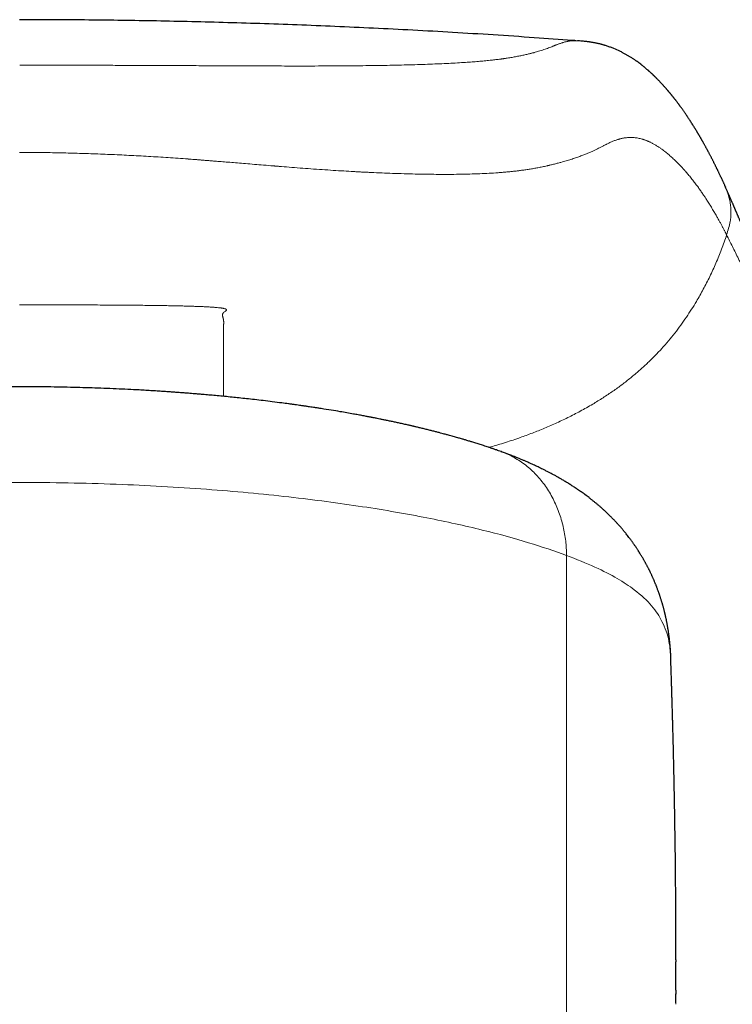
# Model space of a CAD drawing. Header units: millimetres. Extents: x 8 to 1004, y 12 to 903.
# Tile 22 of 56: x 472 to 488, y 803 to 826. Entities that reach past the tile are written whole.
import ezdxf

# ---------------------------------------------------------------- set-up
doc = ezdxf.new("R2010")
doc.units = ezdxf.units.MM

msp = doc.modelspace()

# ---------------------------------------------------------------- linework, layer by layer
at = {"color": 7, "linetype": 'Continuous', "lineweight": 30}
for p, q in [((488.086, 821.779), (488.088, 821.776)), ((486.825, 810.771), (486.824, 810.807)), ((486.94, 803.862), (486.94, 803.818)), ((486.941, 803.404), (486.941, 803.818)), ((486.939, 802.86), (486.94, 803.07))]:
    msp.add_line(p, q, dxfattribs=at)
at = {"color": 8, "linetype": 'Continuous', "lineweight": 0}
for p, q in [((484.404, 794.793), (484.404, 813.236)), ((486.94, 803.818), (486.939, 802.829)), ((486.94, 803.07), (486.941, 803.16)), ((486.939, 802.829), (486.939, 802.86))]:
    msp.add_line(p, q, dxfattribs=at)
at = {"color": 7, "linetype": 'Continuous', "lineweight": 30}
for points, knots in [([(484.616, 825.169), (484.589, 825.171), (484.268, 825.195), (483.63, 825.24), (482.705, 825.302), (481.765, 825.36), (480.84, 825.412), (479.93, 825.458), (479.035, 825.498), (478.155, 825.534), (477.291, 825.564), (476.441, 825.59), (475.607, 825.611), (474.793, 825.628), (473.999, 825.64), (473.224, 825.649), (472.464, 825.654), (471.964, 825.655), (471.715, 825.655)], [0, 0, 0, 0, 0.006253, 0.07443, 0.148312, 0.221029, 0.292585, 0.362982, 0.432224, 0.500314, 0.567257, 0.633057, 0.697719, 0.76125, 0.82255, 0.88277, 0.941918, 1, 1, 1, 1]), ([(488.089, 821.78), (488.087, 821.784), (488.081, 821.797), (488.071, 821.82), (488.059, 821.846), (488.048, 821.871), (488.037, 821.893), (488.025, 821.919), (488.01, 821.951), (487.993, 821.989), (487.976, 822.024), (487.96, 822.058), (487.946, 822.088), (487.932, 822.117), (487.92, 822.143), (487.909, 822.164), (487.901, 822.182), (487.892, 822.199), (487.883, 822.218), (487.873, 822.24), (487.861, 822.264), (487.848, 822.289), (487.835, 822.314), (487.823, 822.34), (487.81, 822.365), (487.798, 822.389), (487.786, 822.413), (487.773, 822.437), (487.761, 822.461), (487.748, 822.487), (487.734, 822.512), (487.721, 822.538), (487.708, 822.563), (487.695, 822.587), (487.683, 822.609), (487.672, 822.629), (487.661, 822.65), (487.649, 822.672), (487.637, 822.695), (487.624, 822.718), (487.612, 822.74), (487.6, 822.762), (487.588, 822.784), (487.576, 822.804), (487.566, 822.823), (487.556, 822.841), (487.547, 822.857), (487.538, 822.872), (487.529, 822.888), (487.519, 822.905), (487.508, 822.923), (487.497, 822.943), (487.486, 822.962), (487.475, 822.98), (487.466, 822.996), (487.458, 823.01), (487.45, 823.023), (487.443, 823.035), (487.436, 823.046), (487.43, 823.057), (487.422, 823.069), (487.414, 823.083), (487.404, 823.099), (487.394, 823.116), (487.38, 823.139), (487.362, 823.168), (487.339, 823.204), (487.316, 823.24), (487.292, 823.278), (487.269, 823.314), (487.246, 823.349), (487.224, 823.382), (487.202, 823.415), (487.181, 823.447), (487.159, 823.479), (487.139, 823.508), (487.121, 823.534), (487.105, 823.556), (487.089, 823.578), (487.075, 823.599), (487.062, 823.616), (487.052, 823.63), (487.044, 823.641), (487.035, 823.653), (487.026, 823.666), (487.015, 823.68), (487.004, 823.695), (486.992, 823.711), (486.979, 823.729), (486.966, 823.746), (486.952, 823.764), (486.94, 823.78), (486.928, 823.795), (486.918, 823.808), (486.909, 823.82), (486.9, 823.831), (486.891, 823.843), (486.881, 823.855), (486.872, 823.866), (486.863, 823.877), (486.854, 823.889), (486.844, 823.901), (486.834, 823.914), (486.823, 823.927), (486.813, 823.939), (486.803, 823.951), (486.795, 823.961), (486.786, 823.971), (486.779, 823.98), (486.772, 823.988), (486.767, 823.994), (486.761, 824.002), (486.754, 824.01), (486.745, 824.02), (486.735, 824.031), (486.724, 824.044), (486.712, 824.058), (486.699, 824.073), (486.686, 824.088), (486.673, 824.102), (486.661, 824.116), (486.648, 824.13), (486.637, 824.143), (486.625, 824.155), (486.615, 824.167), (486.604, 824.178), (486.592, 824.191), (486.581, 824.203), (486.566, 824.219), (486.548, 824.237), (486.529, 824.258), (486.509, 824.277), (486.493, 824.294), (486.48, 824.307), (486.471, 824.316), (486.461, 824.325), (486.452, 824.334), (486.443, 824.343), (486.433, 824.353), (486.421, 824.365), (486.408, 824.377), (486.394, 824.39), (486.38, 824.403), (486.368, 824.415), (486.356, 824.426), (486.345, 824.436), (486.335, 824.445), (486.326, 824.453), (486.318, 824.46), (486.31, 824.467), (486.299, 824.477), (486.285, 824.489), (486.268, 824.503), (486.25, 824.519), (486.23, 824.536), (486.211, 824.552), (486.193, 824.566), (486.178, 824.579), (486.163, 824.591), (486.149, 824.602), (486.136, 824.612), (486.114, 824.629), (486.082, 824.653), (486.048, 824.678), (486.021, 824.697), (486.002, 824.71), (485.982, 824.724), (485.958, 824.74), (485.932, 824.758), (485.902, 824.777), (485.873, 824.795), (485.844, 824.812), (485.817, 824.828), (485.79, 824.844), (485.763, 824.859), (485.734, 824.875), (485.704, 824.891), (485.673, 824.907), (485.607, 824.94), (485.536, 824.971), (485.463, 825.001), (485.425, 825.015), (485.386, 825.029), (485.347, 825.043), (485.311, 825.054), (485.281, 825.063), (485.255, 825.071), (485.229, 825.078), (485.202, 825.085), (485.176, 825.092), (485.15, 825.098), (485.124, 825.104), (485.095, 825.11), (485.065, 825.116), (485.034, 825.122), (485.003, 825.128), (484.976, 825.132), (484.952, 825.136), (484.932, 825.139), (484.911, 825.142), (484.887, 825.145), (484.858, 825.148), (484.817, 825.153), (484.766, 825.158), (484.713, 825.162), (484.675, 825.165), (484.659, 825.166)], [0, 0, 0, 0, 0.002395, 0.008183, 0.013551, 0.018499, 0.023028, 0.027136, 0.034419, 0.042033, 0.049977, 0.056152, 0.062497, 0.068567, 0.074165, 0.078232, 0.082007, 0.085494, 0.088989, 0.093809, 0.098945, 0.104367, 0.109802, 0.115193, 0.120537, 0.125852, 0.130861, 0.13605, 0.14142, 0.146969, 0.152698, 0.158374, 0.164136, 0.169446, 0.174305, 0.17872, 0.183292, 0.188384, 0.193995, 0.198768, 0.203863, 0.209164, 0.21421, 0.218952, 0.223392, 0.227527, 0.23136, 0.234904, 0.238587, 0.242601, 0.246947, 0.251625, 0.256634, 0.260729, 0.264567, 0.268093, 0.271306, 0.274206, 0.276793, 0.279117, 0.28228, 0.285801, 0.289679, 0.293917, 0.298451, 0.307246, 0.315774, 0.32558, 0.335189, 0.344936, 0.353763, 0.362583, 0.371266, 0.379813, 0.388423, 0.397361, 0.403553, 0.409871, 0.415958, 0.421691, 0.42707, 0.430401, 0.43358, 0.436888, 0.440533, 0.444516, 0.448836, 0.453493, 0.458488, 0.463816, 0.469039, 0.473864, 0.478291, 0.4821, 0.485555, 0.488822, 0.492309, 0.496037, 0.499271, 0.502667, 0.506224, 0.509942, 0.513821, 0.517836, 0.521659, 0.525187, 0.528568, 0.531625, 0.53436, 0.536771, 0.53886, 0.540777, 0.543466, 0.54662, 0.550239, 0.554323, 0.558872, 0.563766, 0.568598, 0.573185, 0.577526, 0.582162, 0.586481, 0.590484, 0.594218, 0.598047, 0.602044, 0.606208, 0.610541, 0.617512, 0.624298, 0.630881, 0.637188, 0.64056, 0.643763, 0.646797, 0.649662, 0.652578, 0.655905, 0.659701, 0.663966, 0.668701, 0.672816, 0.67682, 0.680508, 0.68388, 0.686936, 0.689629, 0.692051, 0.694474, 0.696958, 0.701632, 0.70651, 0.711761, 0.717493, 0.723706, 0.728034, 0.732374, 0.736446, 0.740249, 0.743783, 0.747046, 0.757881, 0.768882, 0.773325, 0.777895, 0.782838, 0.788184, 0.795065, 0.802039, 0.808826, 0.815348, 0.82138, 0.82691, 0.833069, 0.839185, 0.845291, 0.851643, 0.85836, 0.885271, 0.892126, 0.898981, 0.905839, 0.912698, 0.919772, 0.923945, 0.928264, 0.932639, 0.93701, 0.941355, 0.94542, 0.949125, 0.953851, 0.958419, 0.962857, 0.967337, 0.971983, 0.974229, 0.976696, 0.979383, 0.98229, 0.985468, 0.988944, 0.992782, 0.996993, 1, 1, 1, 1]), ([(490.525, 815.917), (490.521, 815.93), (490.513, 815.957), (490.502, 815.995), (490.491, 816.029), (490.482, 816.059), (490.474, 816.085), (490.468, 816.106), (490.462, 816.123), (490.458, 816.137), (490.454, 816.15), (490.449, 816.165), (490.443, 816.184), (490.436, 816.207), (490.428, 816.233), (490.419, 816.261), (490.41, 816.289), (490.401, 816.316), (490.392, 816.342), (490.384, 816.367), (490.376, 816.389), (490.369, 816.411), (490.36, 816.436), (490.351, 816.465), (490.339, 816.498), (490.326, 816.535), (490.312, 816.577), (490.296, 816.622), (490.279, 816.668), (490.262, 816.716), (490.243, 816.766), (490.224, 816.819), (490.203, 816.874), (490.18, 816.933), (490.16, 816.985), (490.143, 817.029), (490.13, 817.061), (490.119, 817.09), (490.109, 817.115), (490.099, 817.14), (490.088, 817.165), (490.077, 817.192), (490.064, 817.225), (490.049, 817.263), (490.031, 817.305), (490.014, 817.347), (489.995, 817.391), (489.975, 817.44), (489.952, 817.493), (489.928, 817.549), (489.904, 817.607), (489.879, 817.664), (489.86, 817.709), (489.846, 817.741), (489.838, 817.76), (489.83, 817.778), (489.822, 817.796), (489.814, 817.814), (489.805, 817.834), (489.795, 817.857), (489.783, 817.886), (489.769, 817.918), (489.754, 817.951), (489.741, 817.982), (489.729, 818.01), (489.717, 818.037), (489.705, 818.064), (489.693, 818.091), (489.682, 818.116), (489.671, 818.14), (489.661, 818.164), (489.651, 818.188), (489.639, 818.213), (489.627, 818.241), (489.614, 818.271), (489.6, 818.303), (489.586, 818.336), (489.57, 818.372), (489.556, 818.405), (489.543, 818.435), (489.532, 818.46), (489.522, 818.483), (489.512, 818.506), (489.501, 818.53), (489.49, 818.556), (489.479, 818.581), (489.469, 818.605), (489.459, 818.627), (489.451, 818.647), (489.442, 818.667), (489.433, 818.688), (489.423, 818.711), (489.412, 818.736), (489.401, 818.763), (489.389, 818.79), (489.377, 818.817), (489.367, 818.842), (489.356, 818.866), (489.345, 818.892), (489.331, 818.924), (489.315, 818.962), (489.298, 819.003), (489.282, 819.04), (489.266, 819.075), (489.251, 819.112), (489.235, 819.149), (489.221, 819.179), (489.211, 819.203), (489.203, 819.221), (489.195, 819.24), (489.186, 819.261), (489.176, 819.283), (489.166, 819.305), (489.157, 819.327), (489.148, 819.346), (489.14, 819.365), (489.132, 819.382), (489.124, 819.4), (489.116, 819.419), (489.106, 819.44), (489.096, 819.464), (489.084, 819.49), (489.072, 819.518), (489.061, 819.542), (489.051, 819.563), (489.042, 819.584), (489.033, 819.605), (489.023, 819.628), (489.011, 819.654), (488.999, 819.68), (488.987, 819.707), (488.977, 819.73), (488.968, 819.75), (488.96, 819.768), (488.952, 819.785), (488.944, 819.804), (488.934, 819.825), (488.924, 819.849), (488.913, 819.874), (488.901, 819.899), (488.891, 819.924), (488.88, 819.947), (488.87, 819.969), (488.859, 819.994), (488.848, 820.02), (488.836, 820.047), (488.825, 820.073), (488.814, 820.098), (488.802, 820.124), (488.79, 820.152), (488.777, 820.181), (488.764, 820.211), (488.752, 820.239), (488.74, 820.266), (488.727, 820.295), (488.714, 820.327), (488.699, 820.361), (488.685, 820.393), (488.671, 820.426), (488.657, 820.458), (488.644, 820.488), (488.631, 820.518), (488.618, 820.549), (488.603, 820.582), (488.588, 820.619), (488.571, 820.658), (488.556, 820.693), (488.543, 820.723), (488.533, 820.746), (488.524, 820.768), (488.515, 820.788), (488.507, 820.808), (488.498, 820.828), (488.49, 820.847), (488.483, 820.863), (488.478, 820.876), (488.473, 820.888), (488.467, 820.901), (488.461, 820.915), (488.454, 820.931), (488.447, 820.948), (488.439, 820.967), (488.43, 820.987), (488.421, 821.009), (488.411, 821.033), (488.4, 821.058), (488.39, 821.082), (488.38, 821.105), (488.371, 821.127), (488.362, 821.148), (488.353, 821.168), (488.345, 821.187), (488.338, 821.204), (488.331, 821.22), (488.325, 821.235), (488.318, 821.25), (488.311, 821.266), (488.304, 821.283), (488.297, 821.3), (488.289, 821.318), (488.281, 821.337), (488.272, 821.356), (488.264, 821.375), (488.256, 821.394), (488.248, 821.413), (488.24, 821.431), (488.234, 821.444), (488.23, 821.454), (488.227, 821.462), (488.222, 821.471), (488.218, 821.482), (488.212, 821.495), (488.206, 821.51), (488.198, 821.527), (488.189, 821.547), (488.18, 821.569), (488.169, 821.593), (488.158, 821.619), (488.146, 821.646), (488.133, 821.674), (488.12, 821.704), (488.106, 821.735), (488.095, 821.759), (488.089, 821.773), (488.088, 821.776)], [0, 0, 0, 0, 0.0052854, 0.0101715, 0.0145327, 0.0183696, 0.0216826, 0.0243267, 0.0265057, 0.0282197, 0.0296695, 0.0312663, 0.033937, 0.0369599, 0.040335, 0.04406, 0.0477619, 0.0511614, 0.0548418, 0.0580873, 0.0609569, 0.0638803, 0.0669435, 0.0711664, 0.0755903, 0.080061, 0.0862075, 0.0924117, 0.0986738, 0.1051766, 0.1120998, 0.1193087, 0.1269393, 0.135143, 0.1439565, 0.1489608, 0.1535064, 0.1575925, 0.1612191, 0.1643864, 0.1681048, 0.1720337, 0.1762157, 0.1822127, 0.1884123, 0.1945575, 0.2006485, 0.2079926, 0.2158729, 0.2243145, 0.2330592, 0.2417567, 0.2503386, 0.2534198, 0.2563597, 0.2591583, 0.2618157, 0.2644711, 0.267586, 0.2711969, 0.2753036, 0.2808542, 0.2860537, 0.2908602, 0.295274, 0.2992953, 0.303855, 0.3079282, 0.3119093, 0.3158186, 0.3196562, 0.3234221, 0.3271895, 0.3318098, 0.3366819, 0.3418258, 0.3472813, 0.3530498, 0.3591029, 0.3636369, 0.3677965, 0.3715816, 0.3751956, 0.3792409, 0.3837573, 0.3879309, 0.3919007, 0.3955646, 0.3989225, 0.4021453, 0.4056106, 0.4093956, 0.4135004, 0.4178665, 0.4227815, 0.4272571, 0.4312931, 0.4351071, 0.4392564, 0.4437688, 0.4512167, 0.4579732, 0.463726, 0.4692834, 0.4752932, 0.4813476, 0.4872912, 0.4899709, 0.4928655, 0.4959811, 0.4993176, 0.5028752, 0.5066007, 0.5100956, 0.5132779, 0.5162764, 0.5190076, 0.5219082, 0.5250479, 0.5284267, 0.5320445, 0.53711, 0.5417226, 0.5457894, 0.5493103, 0.5525552, 0.5561679, 0.5601759, 0.5645791, 0.5695554, 0.5741029, 0.5782208, 0.5819093, 0.5846395, 0.5877094, 0.5911602, 0.5949919, 0.5992943, 0.6039703, 0.6086272, 0.6131224, 0.617456, 0.6216279, 0.6256383, 0.6312542, 0.6364323, 0.6411728, 0.6457592, 0.6507813, 0.6562574, 0.6618363, 0.6675954, 0.6730971, 0.6783302, 0.6832948, 0.6901856, 0.6967515, 0.7032445, 0.7096646, 0.7160118, 0.7223081, 0.7278456, 0.7340103, 0.7408022, 0.7482216, 0.7562684, 0.764943, 0.7697765, 0.7746163, 0.7791344, 0.783322, 0.7871794, 0.791731, 0.7957159, 0.799134, 0.8015998, 0.8039997, 0.8067099, 0.8097304, 0.8130613, 0.8167026, 0.8206544, 0.8249168, 0.8297154, 0.8348549, 0.8402468, 0.8454312, 0.8503419, 0.8549791, 0.8596996, 0.864098, 0.8681743, 0.8719284, 0.8753602, 0.8785128, 0.8818391, 0.8854601, 0.8889629, 0.8927035, 0.8966819, 0.9008981, 0.9053178, 0.9095193, 0.9133776, 0.9179636, 0.9219462, 0.9253252, 0.926814, 0.9285473, 0.9306459, 0.93311, 0.9359395, 0.9391346, 0.9431472, 0.9476185, 0.9525486, 0.9579377, 0.963786, 0.9700935, 0.9764614, 0.983238, 0.9904234, 0.9980178, 1, 1, 1, 1]), ([(482.884, 815.642), (482.864, 815.649), (482.828, 815.662), (482.778, 815.679), (482.738, 815.693), (482.709, 815.704), (482.688, 815.711), (482.671, 815.716), (482.655, 815.722), (482.628, 815.731), (482.588, 815.745), (482.534, 815.763), (482.479, 815.781), (482.426, 815.798), (482.376, 815.814), (482.326, 815.83), (482.276, 815.845), (482.23, 815.86), (482.192, 815.871), (482.155, 815.883), (482.111, 815.896), (482.052, 815.913), (481.981, 815.934), (481.913, 815.954), (481.852, 815.971), (481.8, 815.986), (481.745, 816.001), (481.693, 816.016), (481.647, 816.028), (481.606, 816.039), (481.563, 816.051), (481.508, 816.066), (481.441, 816.083), (481.363, 816.103), (481.28, 816.125), (481.192, 816.147), (481.102, 816.169), (481.025, 816.188), (480.966, 816.202), (480.927, 816.211), (480.892, 816.219), (480.863, 816.226), (480.838, 816.232), (480.812, 816.238), (480.782, 816.245), (480.745, 816.253), (480.701, 816.263), (480.653, 816.274), (480.602, 816.285), (480.553, 816.296), (480.488, 816.31), (480.409, 816.327), (480.317, 816.347), (480.23, 816.365), (480.149, 816.382), (480.075, 816.397), (480.015, 816.409), (479.969, 816.418), (479.934, 816.425), (479.905, 816.431), (479.88, 816.435), (479.859, 816.439), (479.836, 816.444), (479.809, 816.449), (479.773, 816.456), (479.728, 816.464), (479.677, 816.474), (479.623, 816.484), (479.568, 816.494), (479.512, 816.504), (479.425, 816.52), (479.305, 816.542), (479.133, 816.571), (478.936, 816.604), (478.765, 816.631), (478.638, 816.651), (478.566, 816.662), (478.501, 816.672), (478.445, 816.68), (478.4, 816.687), (478.366, 816.692), (478.34, 816.695), (478.312, 816.699), (478.278, 816.704), (478.23, 816.711), (478.17, 816.72), (478.101, 816.729), (478.026, 816.74), (477.949, 816.75), (477.874, 816.76), (477.75, 816.776), (477.581, 816.798), (477.37, 816.823), (477.171, 816.847), (476.984, 816.867), (476.81, 816.886), (476.638, 816.904), (476.47, 816.921), (476.303, 816.937), (476.147, 816.951), (476.016, 816.963), (475.909, 816.972), (475.823, 816.979), (475.743, 816.985), (475.671, 816.991), (475.609, 816.996), (475.556, 817), (475.504, 817.004), (475.444, 817.009), (475.372, 817.014), (475.286, 817.02), (475.184, 817.028), (475.066, 817.036), (474.934, 817.044), (474.792, 817.053), (474.64, 817.062), (474.451, 817.073), (474.222, 817.085), (473.948, 817.097), (473.671, 817.109), (473.391, 817.119), (473.11, 817.127), (472.816, 817.134), (472.511, 817.14), (472.193, 817.144), (471.879, 817.146), (471.572, 817.146), (471.273, 817.144), (470.966, 817.14), (470.654, 817.135), (470.364, 817.128), (470.104, 817.121), (469.878, 817.113), (469.665, 817.105), (469.464, 817.096), (469.268, 817.087), (469.079, 817.078), (468.898, 817.068), (468.732, 817.059), (468.58, 817.049), (468.443, 817.041), (468.32, 817.033), (468.213, 817.025), (468.118, 817.018), (468.037, 817.013), (467.969, 817.007), (467.922, 817.004), (467.892, 817.002), (467.869, 817), (467.842, 816.998), (467.805, 816.995), (467.752, 816.991), (467.68, 816.985), (467.589, 816.977), (467.48, 816.968), (467.366, 816.958), (467.249, 816.948), (467.133, 816.937), (467.014, 816.926), (466.85, 816.91), (466.646, 816.889), (466.406, 816.863), (466.181, 816.838), (465.984, 816.814), (465.812, 816.793), (465.666, 816.774), (465.53, 816.757), (465.41, 816.74), (465.307, 816.726), (465.219, 816.714), (465.14, 816.702), (465.071, 816.693), (465.008, 816.683), (464.944, 816.674), (464.869, 816.663), (464.779, 816.649), (464.671, 816.632), (464.549, 816.612), (464.419, 816.591), (464.286, 816.569), (464.149, 816.545), (464.03, 816.524), (463.93, 816.507), (463.855, 816.493), (463.787, 816.48), (463.73, 816.47), (463.684, 816.461), (463.643, 816.453), (463.599, 816.445), (463.545, 816.434), (463.479, 816.421), (463.392, 816.404), (463.288, 816.383), (463.172, 816.359), (463.059, 816.335), (462.949, 816.312), (462.849, 816.29), (462.762, 816.271), (462.689, 816.254), (462.62, 816.238), (462.55, 816.222), (462.465, 816.202), (462.364, 816.178), (462.249, 816.149), (462.141, 816.122), (462.043, 816.097), (461.958, 816.075), (461.881, 816.054), (461.816, 816.037), (461.761, 816.022), (461.71, 816.008), (461.654, 815.993), (461.591, 815.975), (461.525, 815.956), (461.458, 815.937), (461.39, 815.917), (461.326, 815.898), (461.271, 815.881), (461.228, 815.868), (461.191, 815.856), (461.152, 815.844), (461.108, 815.831), (461.06, 815.816), (461.011, 815.8), (460.962, 815.784), (460.916, 815.769), (460.872, 815.754), (460.825, 815.738), (460.77, 815.72), (460.705, 815.698), (460.63, 815.671), (460.576, 815.652), (460.547, 815.642)], [0, 0, 0, 0, 0.003664, 0.006699, 0.009105, 0.010883, 0.012034, 0.012908, 0.013907, 0.015029, 0.017782, 0.021079, 0.024704, 0.027543, 0.030435, 0.033383, 0.036384, 0.039149, 0.041316, 0.042887, 0.04556, 0.048918, 0.052957, 0.057644, 0.060353, 0.063238, 0.066297, 0.069389, 0.071904, 0.073773, 0.076094, 0.079036, 0.082728, 0.08702, 0.091489, 0.096105, 0.100869, 0.105768, 0.108056, 0.110086, 0.111857, 0.11337, 0.114625, 0.115768, 0.117335, 0.119189, 0.121442, 0.124024, 0.126588, 0.129088, 0.131524, 0.136345, 0.140893, 0.145169, 0.149175, 0.152847, 0.156032, 0.157899, 0.15954, 0.160958, 0.162151, 0.163121, 0.164038, 0.165346, 0.167067, 0.169201, 0.171727, 0.174345, 0.176955, 0.179557, 0.182152, 0.189249, 0.196366, 0.205976, 0.216267, 0.219641, 0.222971, 0.225896, 0.22839, 0.230454, 0.231845, 0.232937, 0.233923, 0.235441, 0.237542, 0.240227, 0.243292, 0.246688, 0.250034, 0.253319, 0.256545, 0.266077, 0.275052, 0.283467, 0.291318, 0.298602, 0.305318, 0.312646, 0.319503, 0.325888, 0.331799, 0.335477, 0.338945, 0.342203, 0.345214, 0.347711, 0.349641, 0.351594, 0.354, 0.356881, 0.360238, 0.364396, 0.369106, 0.374368, 0.380126, 0.386129, 0.392343, 0.402538, 0.413259, 0.424512, 0.435012, 0.445946, 0.457319, 0.469139, 0.481415, 0.494158, 0.505426, 0.516979, 0.528809, 0.54092, 0.553213, 0.562465, 0.57125, 0.579573, 0.587436, 0.594841, 0.602566, 0.609722, 0.616311, 0.622332, 0.627784, 0.632665, 0.636974, 0.640709, 0.644053, 0.646746, 0.64885, 0.649697, 0.65047, 0.651525, 0.653016, 0.654942, 0.657962, 0.661664, 0.666047, 0.671113, 0.675572, 0.680436, 0.685347, 0.690156, 0.700707, 0.710728, 0.720218, 0.729175, 0.735839, 0.742173, 0.748092, 0.753431, 0.757773, 0.761638, 0.76505, 0.768219, 0.770655, 0.773491, 0.776789, 0.780551, 0.785635, 0.791282, 0.797174, 0.803283, 0.809611, 0.816158, 0.81992, 0.823611, 0.826819, 0.829518, 0.831707, 0.833387, 0.8354, 0.837991, 0.841159, 0.844905, 0.850672, 0.856355, 0.86195, 0.867459, 0.872727, 0.876964, 0.88067, 0.883962, 0.887527, 0.891471, 0.897102, 0.90322, 0.9096, 0.914281, 0.918865, 0.923214, 0.926952, 0.929468, 0.932173, 0.935306, 0.938839, 0.942573, 0.946374, 0.950244, 0.954037, 0.957343, 0.959582, 0.961576, 0.963794, 0.966324, 0.969166, 0.972143, 0.974996, 0.977724, 0.980326, 0.982948, 0.986156, 0.990067, 0.994681, 1, 1, 1, 1]), ([(486.824, 810.813), (486.824, 810.825), (486.823, 810.847), (486.822, 810.878), (486.821, 810.905), (486.819, 810.927), (486.818, 810.948), (486.817, 810.972), (486.815, 810.998), (486.814, 811.024), (486.812, 811.05), (486.81, 811.077), (486.808, 811.105), (486.805, 811.138), (486.802, 811.177), (486.797, 811.221), (486.793, 811.266), (486.788, 811.31), (486.783, 811.347), (486.78, 811.373), (486.777, 811.394), (486.774, 811.414), (486.771, 811.435), (486.768, 811.458), (486.764, 811.487), (486.758, 811.521), (486.753, 811.556), (486.747, 811.589), (486.742, 811.619), (486.737, 811.645), (486.733, 811.667), (486.729, 811.689), (486.724, 811.711), (486.72, 811.734), (486.714, 811.762), (486.707, 811.792), (486.701, 811.822), (486.695, 811.848), (486.69, 811.869), (486.686, 811.887), (486.682, 811.905), (486.677, 811.924), (486.671, 811.946), (486.665, 811.973), (486.657, 812.003), (486.648, 812.033), (486.641, 812.06), (486.635, 812.082), (486.63, 812.1), (486.625, 812.118), (486.619, 812.138), (486.612, 812.161), (486.604, 812.187), (486.595, 812.217), (486.585, 812.246), (486.577, 812.273), (486.569, 812.295), (486.562, 812.316), (486.555, 812.338), (486.545, 812.365), (486.534, 812.396), (486.522, 812.43), (486.51, 812.461), (486.501, 812.486), (486.493, 812.507), (486.486, 812.525), (486.477, 812.547), (486.466, 812.575), (486.453, 812.605), (486.44, 812.636), (486.429, 812.663), (486.419, 812.687), (486.409, 812.709), (486.4, 812.73), (486.389, 812.753), (486.378, 812.778), (486.365, 812.805), (486.353, 812.83), (486.343, 812.851), (486.335, 812.868), (486.327, 812.884), (486.318, 812.902), (486.308, 812.923), (486.295, 812.948), (486.28, 812.976), (486.264, 813.006), (486.249, 813.034), (486.237, 813.058), (486.225, 813.079), (486.212, 813.103), (486.196, 813.131), (486.178, 813.162), (486.159, 813.195), (486.139, 813.228), (486.12, 813.26), (486.099, 813.294), (486.077, 813.328), (486.056, 813.36), (486.04, 813.386), (486.026, 813.407), (486.013, 813.427), (485.998, 813.449), (485.979, 813.476), (485.959, 813.504), (485.94, 813.532), (485.92, 813.559), (485.899, 813.588), (485.875, 813.62), (485.848, 813.656), (485.818, 813.695), (485.789, 813.732), (485.764, 813.763), (485.742, 813.789), (485.723, 813.812), (485.706, 813.833), (485.687, 813.855), (485.664, 813.882), (485.637, 813.912), (485.609, 813.943), (485.584, 813.972), (485.549, 814.009), (485.504, 814.057), (485.449, 814.114), (485.392, 814.169), (485.335, 814.225), (485.281, 814.275), (485.228, 814.323), (485.178, 814.367), (485.126, 814.412), (485.074, 814.455), (485.023, 814.496), (484.974, 814.536), (484.925, 814.574), (484.877, 814.61), (484.831, 814.644), (484.787, 814.676), (484.745, 814.706), (484.702, 814.736), (484.65, 814.772), (484.585, 814.816), (484.508, 814.865), (484.431, 814.914), (484.357, 814.959), (484.287, 815), (484.219, 815.039), (484.156, 815.075), (484.097, 815.107), (484.041, 815.137), (483.981, 815.168), (483.917, 815.201), (483.855, 815.232), (483.797, 815.26), (483.748, 815.284), (483.702, 815.306), (483.656, 815.327), (483.607, 815.35), (483.555, 815.373), (483.508, 815.394), (483.468, 815.411), (483.434, 815.426), (483.402, 815.439), (483.369, 815.453), (483.336, 815.467), (483.3, 815.482), (483.264, 815.497), (483.227, 815.512), (483.194, 815.525), (483.167, 815.535), (483.144, 815.544), (483.125, 815.552), (483.109, 815.558), (483.094, 815.564), (483.076, 815.571), (483.051, 815.58), (483.019, 815.592), (482.981, 815.606), (482.935, 815.623), (482.902, 815.635), (482.884, 815.642)], [0, 0, 0, 0, 0.00836, 0.015605, 0.021732, 0.026737, 0.030617, 0.036606, 0.042274, 0.047793, 0.053348, 0.059026, 0.06493, 0.071409, 0.079334, 0.088366, 0.097706, 0.106179, 0.113559, 0.11807, 0.122174, 0.126102, 0.129853, 0.133833, 0.139165, 0.145899, 0.152377, 0.158607, 0.16412, 0.168684, 0.172408, 0.176333, 0.180052, 0.184138, 0.188953, 0.194604, 0.200158, 0.204667, 0.208235, 0.211127, 0.214175, 0.217509, 0.221119, 0.225612, 0.231171, 0.236765, 0.241347, 0.244915, 0.247773, 0.250872, 0.25428, 0.258027, 0.262459, 0.267678, 0.272866, 0.277549, 0.281156, 0.284317, 0.28808, 0.292464, 0.29801, 0.303862, 0.309444, 0.314001, 0.316859, 0.3198, 0.323492, 0.327936, 0.333826, 0.339056, 0.343564, 0.347604, 0.351204, 0.354808, 0.358407, 0.36284, 0.367833, 0.372175, 0.375722, 0.378501, 0.381177, 0.384028, 0.387859, 0.392085, 0.397061, 0.402616, 0.407464, 0.411575, 0.414834, 0.418734, 0.423567, 0.429174, 0.434641, 0.440683, 0.446091, 0.451381, 0.458026, 0.463534, 0.467983, 0.471365, 0.47429, 0.478118, 0.482806, 0.488137, 0.492978, 0.497246, 0.502387, 0.507809, 0.51422, 0.521621, 0.52829, 0.533817, 0.538369, 0.542535, 0.545991, 0.549702, 0.554642, 0.560736, 0.566599, 0.571798, 0.576634, 0.587864, 0.598608, 0.609457, 0.620426, 0.631531, 0.639899, 0.649294, 0.659114, 0.668255, 0.676992, 0.685713, 0.69442, 0.702389, 0.71031, 0.717726, 0.724648, 0.731433, 0.738988, 0.750835, 0.763367, 0.776052, 0.787864, 0.798776, 0.808864, 0.819614, 0.827941, 0.835927, 0.84516, 0.855092, 0.864641, 0.872814, 0.880539, 0.88651, 0.892854, 0.900276, 0.907913, 0.915165, 0.920377, 0.924989, 0.929322, 0.933838, 0.938885, 0.943396, 0.948697, 0.954073, 0.958576, 0.962198, 0.965197, 0.968021, 0.969867, 0.971657, 0.974063, 0.977394, 0.981652, 0.986838, 0.992953, 1, 1, 1, 1]), ([(486.941, 803.862), (486.941, 803.862), (486.941, 803.878), (486.941, 803.91), (486.941, 803.952), (486.941, 803.986), (486.941, 804.016), (486.941, 804.051), (486.941, 804.091), (486.941, 804.132), (486.941, 804.179), (486.941, 804.228), (486.941, 804.304), (486.94, 804.405), (486.94, 804.532), (486.94, 804.655), (486.939, 804.776), (486.938, 804.894), (486.938, 805.011), (486.937, 805.134), (486.936, 805.261), (486.935, 805.386), (486.934, 805.508), (486.933, 805.627), (486.932, 805.749), (486.931, 805.876), (486.93, 806.016), (486.928, 806.168), (486.926, 806.332), (486.924, 806.495), (486.922, 806.652), (486.919, 806.8), (486.917, 806.946), (486.915, 807.097), (486.912, 807.255), (486.909, 807.419), (486.906, 807.584), (486.903, 807.744), (486.9, 807.898), (486.897, 808.054), (486.893, 808.219), (486.89, 808.393), (486.886, 808.546), (486.883, 808.672), (486.881, 808.767), (486.879, 808.856), (486.876, 808.946), (486.874, 809.041), (486.871, 809.141), (486.869, 809.239), (486.866, 809.332), (486.863, 809.432), (486.86, 809.544), (486.857, 809.669), (486.853, 809.79), (486.85, 809.897), (486.847, 809.993), (486.844, 810.087), (486.841, 810.189), (486.838, 810.284), (486.836, 810.366), (486.833, 810.434), (486.831, 810.5), (486.829, 810.564), (486.827, 810.631), (486.825, 810.699), (486.823, 810.747), (486.822, 810.771)], [0, 0, 0, 0, 0.000102, 0.011434, 0.020795, 0.026555, 0.031275, 0.037097, 0.042673, 0.048931, 0.055871, 0.063442, 0.070965, 0.089611, 0.107395, 0.125204, 0.142782, 0.15946, 0.175652, 0.193239, 0.211931, 0.230234, 0.247014, 0.263864, 0.281407, 0.299578, 0.318307, 0.341427, 0.364938, 0.388756, 0.411369, 0.432107, 0.452341, 0.474151, 0.496972, 0.520164, 0.544765, 0.567617, 0.588723, 0.610889, 0.634746, 0.659609, 0.68531, 0.700366, 0.713992, 0.726189, 0.738517, 0.752366, 0.767126, 0.781259, 0.794493, 0.807044, 0.824047, 0.842545, 0.860601, 0.876263, 0.888302, 0.901732, 0.916554, 0.93217, 0.942233, 0.951984, 0.961425, 0.970553, 0.979484, 0.98982, 1, 1, 1, 1]), ([(486.941, 803.16), (486.941, 803.202), (486.941, 803.291), (486.941, 803.365), (486.941, 803.404)], [0, 0, 0, 0, 0.470454, 1, 1, 1, 1]), ([(486.942, 803.065), (486.942, 803.069), (486.942, 803.083), (486.942, 803.106), (486.942, 803.133), (486.942, 803.152), (486.942, 803.16)], [0, 0, 0, 0, 0.148778, 0.444976, 0.78248, 1, 1, 1, 1])]:
    msp.add_open_spline(points, degree=3, knots=knots, dxfattribs=at)
at = {"color": 8, "linetype": 'Continuous', "lineweight": 0}
for points, knots in [([(471.716, 824.6), (471.891, 824.6), (472.242, 824.6), (472.768, 824.6), (473.293, 824.599), (473.796, 824.598), (474.278, 824.596), (474.614, 824.595), (474.827, 824.594), (474.917, 824.594), (475.008, 824.593), (475.098, 824.593), (475.188, 824.593), (475.278, 824.592), (475.368, 824.592), (475.585, 824.591), (475.924, 824.589), (476.379, 824.587), (476.816, 824.585), (477.237, 824.583), (477.607, 824.582), (477.929, 824.582), (478.206, 824.581), (478.501, 824.582), (478.717, 824.582), (478.858, 824.583), (478.902, 824.583), (478.944, 824.583), (478.987, 824.583), (479.029, 824.584), (479.161, 824.584), (479.378, 824.586), (479.676, 824.589), (479.963, 824.593), (480.239, 824.597), (480.505, 824.603), (480.76, 824.609), (481.004, 824.616), (481.237, 824.624), (481.46, 824.633), (481.671, 824.643), (481.872, 824.654), (482.053, 824.665), (482.214, 824.676), (482.359, 824.687), (482.497, 824.7), (482.624, 824.713), (482.739, 824.726), (482.818, 824.736), (482.87, 824.742), (482.897, 824.746), (482.923, 824.749), (482.949, 824.753), (482.974, 824.757), (483.03, 824.765), (483.113, 824.778), (483.219, 824.797), (483.32, 824.816), (483.415, 824.836), (483.488, 824.853), (483.54, 824.865), (483.572, 824.873), (483.601, 824.88), (483.627, 824.887), (483.661, 824.897), (483.703, 824.909), (483.757, 824.925), (483.815, 824.942), (483.875, 824.962), (483.932, 824.982), (483.986, 825.001), (484.038, 825.021), (484.073, 825.034), (484.094, 825.042), (484.102, 825.046), (484.11, 825.049), (484.118, 825.052), (484.125, 825.055), (484.136, 825.059), (484.152, 825.066), (484.173, 825.074), (484.196, 825.083), (484.221, 825.093), (484.248, 825.102), (484.276, 825.112), (484.305, 825.121), (484.335, 825.13), (484.362, 825.138), (484.386, 825.144), (484.402, 825.147), (484.414, 825.15), (484.421, 825.151), (484.427, 825.153), (484.433, 825.154), (484.447, 825.156), (484.47, 825.16), (484.502, 825.164), (484.534, 825.167), (484.567, 825.169), (484.601, 825.169), (484.632, 825.168), (484.652, 825.167), (484.659, 825.166)], [0, 0, 0, 0, 0.0205, 0.040969, 0.061418, 0.081856, 0.09984, 0.117829, 0.121364, 0.124899, 0.128435, 0.131971, 0.135508, 0.139046, 0.142584, 0.146124, 0.16469, 0.182667, 0.200067, 0.216901, 0.233179, 0.244773, 0.256081, 0.26711, 0.281253, 0.283071, 0.284881, 0.286683, 0.288477, 0.290264, 0.292043, 0.305229, 0.318171, 0.330885, 0.34339, 0.355703, 0.367843, 0.37983, 0.391686, 0.403431, 0.415088, 0.426679, 0.438227, 0.447934, 0.457799, 0.467839, 0.478073, 0.48725, 0.4966, 0.499078, 0.501569, 0.504073, 0.50659, 0.50912, 0.511663, 0.52349, 0.535795, 0.54859, 0.561885, 0.57569, 0.581928, 0.587353, 0.59204, 0.59681, 0.601666, 0.611452, 0.621569, 0.635783, 0.650607, 0.666046, 0.682101, 0.698775, 0.716071, 0.719172, 0.722293, 0.725434, 0.728593, 0.73162, 0.733489, 0.742695, 0.75146, 0.76074, 0.77246, 0.784911, 0.798093, 0.812007, 0.826651, 0.842027, 0.852577, 0.863445, 0.866926, 0.870439, 0.873984, 0.877477, 0.879663, 0.896036, 0.91299, 0.930525, 0.948642, 0.967341, 0.986622, 1, 1, 1, 1]), ([(488.116, 820.666), (488.114, 820.671), (488.108, 820.682), (488.099, 820.7), (488.089, 820.72), (488.078, 820.742), (488.066, 820.766), (488.052, 820.792), (488.037, 820.82), (488.021, 820.85), (488.005, 820.881), (487.988, 820.912), (487.971, 820.944), (487.952, 820.977), (487.933, 821.012), (487.913, 821.048), (487.892, 821.085), (487.869, 821.125), (487.844, 821.167), (487.818, 821.213), (487.79, 821.259), (487.761, 821.307), (487.737, 821.346), (487.72, 821.374), (487.709, 821.392), (487.698, 821.408), (487.688, 821.425), (487.678, 821.441), (487.667, 821.458), (487.653, 821.48), (487.635, 821.507), (487.614, 821.54), (487.591, 821.574), (487.567, 821.61), (487.541, 821.647), (487.515, 821.685), (487.487, 821.724), (487.459, 821.765), (487.428, 821.806), (487.396, 821.849), (487.363, 821.893), (487.329, 821.937), (487.294, 821.981), (487.26, 822.024), (487.226, 822.065), (487.192, 822.104), (487.168, 822.132), (487.152, 822.15), (487.147, 822.156), (487.142, 822.161), (487.139, 822.165), (487.135, 822.169), (487.131, 822.174), (487.122, 822.184), (487.082, 822.228), (487.012, 822.302), (486.923, 822.39), (486.84, 822.468), (486.761, 822.537), (486.707, 822.58), (486.678, 822.603), (486.674, 822.607), (486.669, 822.61), (486.665, 822.614), (486.66, 822.617), (486.655, 822.621), (486.64, 822.633), (486.616, 822.65), (486.585, 822.672), (486.555, 822.693), (486.523, 822.714), (486.49, 822.735), (486.459, 822.754), (486.429, 822.771), (486.4, 822.787), (486.372, 822.801), (486.345, 822.814), (486.319, 822.827), (486.294, 822.838), (486.27, 822.848), (486.246, 822.857), (486.224, 822.866), (486.204, 822.872), (486.188, 822.878), (486.175, 822.882), (486.166, 822.884), (486.162, 822.886), (486.161, 822.886), (486.159, 822.887), (486.158, 822.887), (486.157, 822.887), (486.156, 822.888), (486.139, 822.892), (486.108, 822.9), (486.062, 822.91), (486.016, 822.917), (485.971, 822.922), (485.927, 822.925), (485.883, 822.925), (485.839, 822.924), (485.798, 822.92), (485.759, 822.916), (485.722, 822.91), (485.686, 822.903), (485.659, 822.896), (485.641, 822.891), (485.632, 822.889), (485.623, 822.887), (485.614, 822.884), (485.605, 822.881), (485.595, 822.878), (485.576, 822.872), (485.55, 822.864), (485.515, 822.851), (485.479, 822.837), (485.442, 822.822), (485.405, 822.805), (485.368, 822.788), (485.335, 822.772), (485.307, 822.758), (485.282, 822.745), (485.257, 822.732), (485.23, 822.718), (485.201, 822.703), (485.164, 822.684), (485.118, 822.661), (485.059, 822.632), (484.993, 822.602), (484.933, 822.575), (484.881, 822.554), (484.842, 822.538), (484.801, 822.521), (484.757, 822.504), (484.71, 822.487), (484.661, 822.469), (484.594, 822.446), (484.507, 822.417), (484.396, 822.383), (484.289, 822.352), (484.189, 822.326), (484.102, 822.304), (484.038, 822.288), (484.002, 822.28), (483.99, 822.277), (483.979, 822.275), (483.967, 822.272), (483.956, 822.27), (483.915, 822.26), (483.844, 822.245), (483.742, 822.225), (483.64, 822.206), (483.538, 822.189), (483.437, 822.174), (483.342, 822.161), (483.254, 822.15), (483.171, 822.14), (483.085, 822.131), (482.997, 822.123), (482.906, 822.115), (482.778, 822.105), (482.607, 822.095), (482.389, 822.084), (482.157, 822.076), (481.912, 822.071), (481.653, 822.069), (481.395, 822.07), (481.14, 822.073), (480.891, 822.077), (480.632, 822.084), (480.375, 822.092), (480.121, 822.102), (479.939, 822.11), (479.822, 822.116), (479.772, 822.118), (479.721, 822.121), (479.671, 822.123), (479.62, 822.126), (479.569, 822.129), (479.517, 822.132), (479.406, 822.138), (479.231, 822.148), (478.987, 822.163), (478.731, 822.18), (478.475, 822.198), (478.218, 822.217), (477.973, 822.236), (477.801, 822.25), (477.705, 822.258), (477.679, 822.26), (477.652, 822.262), (477.625, 822.264), (477.598, 822.266), (477.571, 822.269), (477.478, 822.276), (477.324, 822.289), (477.112, 822.306), (476.912, 822.323), (476.726, 822.338), (476.553, 822.352), (476.394, 822.365), (476.253, 822.376), (476.131, 822.386), (476.026, 822.394), (475.931, 822.402), (475.845, 822.409), (475.768, 822.415), (475.704, 822.42), (475.66, 822.423), (475.636, 822.425), (475.627, 822.426), (475.623, 822.426), (475.622, 822.426), (475.621, 822.426), (475.621, 822.426), (475.621, 822.426), (475.621, 822.426), (475.467, 822.437), (475.162, 822.458), (474.705, 822.487), (474.254, 822.511), (473.809, 822.532), (473.372, 822.549), (472.946, 822.562), (472.529, 822.572), (472.12, 822.578), (471.849, 822.578), (471.715, 822.579)], [0, 0, 0, 0, 0.0019442, 0.0041984, 0.0067626, 0.0096367, 0.0128205, 0.016249, 0.0199761, 0.0240017, 0.0283258, 0.0324442, 0.036801, 0.041396, 0.0462292, 0.0513004, 0.0566096, 0.0621566, 0.0685329, 0.0751966, 0.0821476, 0.0893853, 0.0969094, 0.0999992, 0.1026579, 0.105164, 0.1077268, 0.1103462, 0.1130222, 0.1157547, 0.1209112, 0.1262576, 0.1317936, 0.1379351, 0.1442938, 0.1508695, 0.1576624, 0.1646724, 0.1723449, 0.1802621, 0.1884244, 0.1968323, 0.2054861, 0.2143866, 0.2224232, 0.2306504, 0.2390676, 0.2406761, 0.2421053, 0.2430294, 0.2439532, 0.2448766, 0.2457999, 0.2467228, 0.2517942, 0.2750725, 0.2981597, 0.3175982, 0.3369052, 0.356087, 0.3572175, 0.3583477, 0.3594774, 0.3606067, 0.3617356, 0.3628669, 0.364419, 0.3728191, 0.3801236, 0.3872433, 0.3954778, 0.4034495, 0.4111583, 0.4184137, 0.4254195, 0.4321756, 0.4386822, 0.4449403, 0.450951, 0.456715, 0.4623769, 0.4677803, 0.4729256, 0.4761803, 0.4793228, 0.4819956, 0.4822902, 0.4825837, 0.4828761, 0.4831674, 0.4834576, 0.4837467, 0.4840347, 0.4949039, 0.5055489, 0.5159712, 0.5261676, 0.5361344, 0.5458685, 0.555367, 0.5646274, 0.572578, 0.5803415, 0.5879175, 0.5953068, 0.5971354, 0.5989522, 0.6007574, 0.6025508, 0.6043325, 0.6063843, 0.6088087, 0.6153562, 0.6217286, 0.628884, 0.6358065, 0.6424968, 0.6489557, 0.6551838, 0.6591373, 0.6629928, 0.6667805, 0.6707909, 0.6748888, 0.6790747, 0.6855195, 0.6921654, 0.6990154, 0.7060735, 0.7093116, 0.7125932, 0.7159191, 0.7192899, 0.7227062, 0.7261667, 0.7296692, 0.7360085, 0.74232, 0.7485938, 0.7527099, 0.7568041, 0.7603879, 0.7608558, 0.7613235, 0.7617908, 0.7622577, 0.7627244, 0.7631907, 0.7671485, 0.7709287, 0.7745336, 0.7779655, 0.7812267, 0.7843367, 0.7867687, 0.7892059, 0.7916488, 0.7940979, 0.7965537, 0.7990166, 0.8042314, 0.8095571, 0.8149963, 0.8205509, 0.8262225, 0.8320117, 0.8369656, 0.8420019, 0.8471193, 0.852316, 0.8569526, 0.8616471, 0.8625762, 0.8635076, 0.8644414, 0.8653776, 0.8663163, 0.8672573, 0.8682009, 0.8691469, 0.8733662, 0.8777538, 0.8823124, 0.8870451, 0.8913564, 0.8958069, 0.8998404, 0.9003, 0.9007611, 0.9012235, 0.9016874, 0.9021526, 0.9026193, 0.9030874, 0.9069373, 0.910559, 0.9139506, 0.9171103, 0.9200362, 0.9227268, 0.9251804, 0.9271318, 0.9289, 0.9304842, 0.9318837, 0.9332313, 0.9343459, 0.9351337, 0.935423, 0.9355392, 0.9355881, 0.9356093, 0.9356185, 0.9356225, 0.9356243, 0.9356251, 0.9356257, 0.9433152, 0.950894, 0.9583566, 0.9656982, 0.972915, 0.979878, 0.9867146, 0.9934226, 1, 1, 1, 1]), ([(488.088, 821.776), (488.089, 821.774), (488.107, 821.737), (488.135, 821.659), (488.171, 821.544), (488.197, 821.428), (488.212, 821.312), (488.218, 821.198), (488.214, 821.087), (488.198, 820.96), (488.165, 820.82), (488.131, 820.718), (488.114, 820.667)], [0, 0, 0, 0, 0.0045024, 0.1110188, 0.2168923, 0.3214933, 0.4241915, 0.5245289, 0.6223605, 0.717945, 0.8586847, 1, 1, 1, 1]), ([(482.603, 815.74), (482.657, 815.755), (482.77, 815.787), (482.941, 815.84), (483.118, 815.896), (483.329, 815.968), (483.576, 816.058), (483.859, 816.17), (484.145, 816.294), (484.434, 816.43), (484.723, 816.579), (484.996, 816.733), (485.248, 816.889), (485.476, 817.041), (485.689, 817.195), (485.86, 817.328), (485.991, 817.436), (486.087, 817.518), (486.18, 817.601), (486.269, 817.683), (486.355, 817.766), (486.469, 817.879), (486.607, 818.025), (486.765, 818.206), (486.914, 818.389), (487.052, 818.573), (487.182, 818.756), (487.302, 818.939), (487.435, 819.155), (487.578, 819.408), (487.729, 819.704), (487.87, 820.013), (488.001, 820.334), (488.077, 820.555), (488.116, 820.666)], [0, 0, 0, 0, 0.021796, 0.045571, 0.069522, 0.093649, 0.132132, 0.171502, 0.211773, 0.252966, 0.295075, 0.338072, 0.374636, 0.409964, 0.444055, 0.476917, 0.493644, 0.510037, 0.526099, 0.541832, 0.557238, 0.572318, 0.604089, 0.635181, 0.665596, 0.695333, 0.72439, 0.752761, 0.78044, 0.822451, 0.86543, 0.90936, 0.954217, 1, 1, 1, 1]), ([(488.114, 820.667), (488.159, 820.577), (488.249, 820.398), (488.39, 820.114), (488.539, 819.822), (488.689, 819.545), (488.837, 819.29), (488.981, 819.061), (489.132, 818.838), (489.275, 818.623), (489.405, 818.414), (489.524, 818.208), (489.644, 817.99), (489.765, 817.759), (489.888, 817.516), (490.009, 817.266), (490.126, 817.009), (490.237, 816.747), (490.342, 816.473), (490.442, 816.188), (490.502, 815.99), (490.533, 815.891)], [0, 0, 0, 0, 0.069893, 0.139698, 0.209425, 0.2791, 0.333864, 0.388697, 0.443625, 0.498626, 0.545327, 0.59202, 0.638662, 0.685257, 0.731879, 0.7786, 0.82275, 0.866968, 0.911231, 0.955561, 1, 1, 1, 1]), ([(471.715, 819.045), (471.81, 819.045), (471.999, 819.045), (472.281, 819.045), (472.561, 819.045), (472.84, 819.044), (473.116, 819.043), (473.387, 819.042), (473.65, 819.041), (473.904, 819.039), (474.15, 819.038), (474.373, 819.036), (474.574, 819.034), (474.755, 819.032), (474.928, 819.029), (475.093, 819.027), (475.25, 819.024), (475.398, 819.021), (475.536, 819.018), (475.664, 819.014), (475.784, 819.01), (475.896, 819.006), (475.999, 819.002), (476.095, 818.997), (476.185, 818.991), (476.265, 818.985), (476.318, 818.98), (476.352, 818.977), (476.371, 818.975), (476.389, 818.972), (476.406, 818.97), (476.421, 818.968), (476.435, 818.965), (476.455, 818.961), (476.478, 818.956), (476.498, 818.948), (476.508, 818.941), (476.512, 818.936), (476.514, 818.932), (476.514, 818.928), (476.514, 818.924), (476.512, 818.92), (476.509, 818.917), (476.506, 818.913), (476.503, 818.909), (476.498, 818.905), (476.493, 818.901), (476.487, 818.897), (476.475, 818.887), (476.462, 818.878), (476.45, 818.868), (476.445, 818.864), (476.441, 818.861), (476.438, 818.857), (476.435, 818.852), (476.43, 818.846), (476.426, 818.837), (476.423, 818.827), (476.421, 818.818), (476.421, 818.812), (476.421, 818.807), (476.421, 818.802), (476.421, 818.797), (476.422, 818.792), (476.423, 818.785), (476.425, 818.778), (476.427, 818.769), (476.429, 818.759), (476.432, 818.749), (476.435, 818.739), (476.437, 818.728), (476.44, 818.718), (476.442, 818.706), (476.444, 818.694), (476.446, 818.682), (476.447, 818.671), (476.448, 818.662), (476.448, 818.652), (476.448, 818.642), (476.448, 818.632), (476.448, 818.622), (476.448, 818.613), (476.448, 818.604), (476.447, 818.596), (476.447, 818.588), (476.446, 818.579), (476.445, 818.56), (476.444, 818.537), (476.443, 818.515), (476.443, 818.508), (476.443, 818.506), (476.442, 818.504), (476.442, 818.502), (476.442, 818.5), (476.442, 818.498), (476.442, 818.496), (476.442, 818.493), (476.442, 818.489), (476.442, 818.482), (476.441, 818.474), (476.441, 818.465), (476.441, 818.455), (476.441, 818.444), (476.441, 818.432), (476.441, 818.418), (476.441, 818.404), (476.441, 818.388), (476.441, 818.371), (476.441, 818.352), (476.442, 818.333), (476.442, 818.313), (476.442, 818.298), (476.442, 818.29), (476.442, 818.288), (476.442, 818.287), (476.442, 818.286), (476.442, 818.285), (476.442, 818.279), (476.442, 818.269), (476.442, 818.255), (476.442, 818.239), (476.443, 818.222), (476.443, 818.203), (476.443, 818.183), (476.443, 818.161), (476.443, 818.138), (476.443, 818.112), (476.443, 818.087), (476.443, 818.069), (476.442, 818.061), (476.442, 818.058), (476.442, 818.057), (476.442, 818.056), (476.442, 818.055), (476.442, 818.054), (476.442, 818.052), (476.442, 818.047), (476.442, 818.039), (476.442, 818.03), (476.442, 818.019), (476.442, 818.006), (476.442, 817.992), (476.442, 817.976), (476.442, 817.959), (476.442, 817.94), (476.442, 817.919), (476.442, 817.897), (476.442, 817.874), (476.442, 817.85), (476.442, 817.824), (476.442, 817.797), (476.442, 817.768), (476.442, 817.735), (476.442, 817.699), (476.442, 817.659), (476.442, 817.617), (476.442, 817.572), (476.442, 817.524), (476.442, 817.474), (476.442, 817.421), (476.442, 817.366), (476.442, 817.307), (476.442, 817.245), (476.442, 817.18), (476.442, 817.112), (476.442, 817.055), (476.442, 817.012), (476.442, 816.982), (476.442, 816.952), (476.442, 816.933), (476.442, 816.923)], [0, 0, 0, 0, 0.008601, 0.017185, 0.025782, 0.034425, 0.043142, 0.051833, 0.060437, 0.068986, 0.077511, 0.086044, 0.093096, 0.100138, 0.107188, 0.114266, 0.121393, 0.128586, 0.135597, 0.142634, 0.149712, 0.156848, 0.164056, 0.17135, 0.179258, 0.187186, 0.195153, 0.197848, 0.200549, 0.203258, 0.205976, 0.208702, 0.211438, 0.214184, 0.221843, 0.230002, 0.238669, 0.242216, 0.245842, 0.249549, 0.253337, 0.257171, 0.260061, 0.263159, 0.266465, 0.269979, 0.273701, 0.27763, 0.281239, 0.297451, 0.300801, 0.303662, 0.30662, 0.309676, 0.312831, 0.316084, 0.324141, 0.332744, 0.337344, 0.342087, 0.345494, 0.348545, 0.351852, 0.355417, 0.359239, 0.364475, 0.370128, 0.376197, 0.382683, 0.389159, 0.395091, 0.400791, 0.408252, 0.415276, 0.421864, 0.428015, 0.432759, 0.437771, 0.443075, 0.448671, 0.454559, 0.458573, 0.462712, 0.466977, 0.471366, 0.475246, 0.479007, 0.499473, 0.508478, 0.509362, 0.510246, 0.511131, 0.512015, 0.5129, 0.513784, 0.514668, 0.515298, 0.51787, 0.520901, 0.524389, 0.528336, 0.53274, 0.537602, 0.542921, 0.548699, 0.554935, 0.561628, 0.568647, 0.576108, 0.584011, 0.592356, 0.60019, 0.601131, 0.601629, 0.602129, 0.602632, 0.603137, 0.603644, 0.609241, 0.614482, 0.619952, 0.626763, 0.6339, 0.641363, 0.649151, 0.657265, 0.665704, 0.677342, 0.682643, 0.68501, 0.685321, 0.685633, 0.685945, 0.686258, 0.686571, 0.686884, 0.688959, 0.691592, 0.694784, 0.698535, 0.702661, 0.707302, 0.712458, 0.718129, 0.724315, 0.731016, 0.738231, 0.745298, 0.752797, 0.760729, 0.769094, 0.777891, 0.78712, 0.798174, 0.80979, 0.821968, 0.834709, 0.848013, 0.861627, 0.875783, 0.890483, 0.905725, 0.921509, 0.937837, 0.954707, 0.972119, 0.979109, 0.986182, 0.993338, 1, 1, 1, 1]), ([(484.404, 813.236), (484.399, 813.348), (484.389, 813.576), (484.328, 813.911), (484.231, 814.241), (484.093, 814.557), (483.917, 814.849), (483.704, 815.11), (483.461, 815.333), (483.191, 815.507), (482.995, 815.609), (482.887, 815.639), (482.88, 815.641)], [0, 0, 0, 0, 0.101225, 0.206403, 0.314971, 0.426228, 0.539355, 0.653438, 0.767522, 0.880649, 0.991906, 1, 1, 1, 1]), ([(484.404, 813.236), (484.119, 813.336), (483.53, 813.542), (482.444, 813.835), (481.161, 814.118), (479.661, 814.378), (477.948, 814.604), (476.031, 814.783), (473.931, 814.9), (471.715, 814.941), (469.5, 814.9), (467.4, 814.783), (465.483, 814.604), (463.77, 814.378), (462.27, 814.118), (460.987, 813.835), (459.901, 813.542), (459.312, 813.336), (459.027, 813.236)], [0, 0, 0, 0, 0.050647, 0.104681, 0.162101, 0.222909, 0.287102, 0.354683, 0.425649, 0.5, 0.574351, 0.645317, 0.712898, 0.777091, 0.837899, 0.895319, 0.949353, 1, 1, 1, 1]), ([(486.824, 810.807), (486.815, 810.955), (486.796, 811.256), (486.653, 811.674), (486.398, 812.071), (486.047, 812.403), (485.59, 812.703), (485.079, 812.969), (484.632, 813.146), (484.404, 813.236)], [0, 0, 0, 0, 0.18044, 0.368536, 0.5165, 0.670673, 0.776912, 0.886392, 1, 1, 1, 1])]:
    msp.add_open_spline(points, degree=3, knots=knots, dxfattribs=at)

doc.saveas('drawing.dxf')
